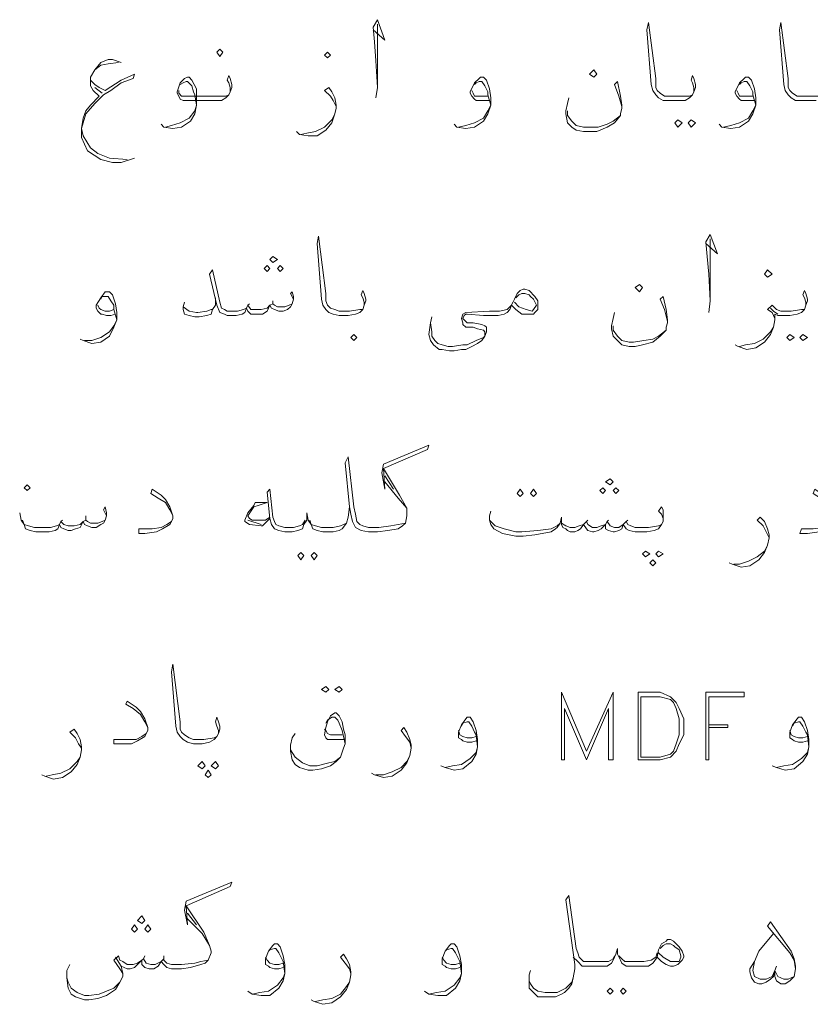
# Model space of a CAD drawing. Header units: metres. Extents: x 5.7 to 89.8, y 4 to 63.5.
# Tile 33 of 60: x 62.8 to 67.9, y 12.8 to 19.3. Entities that reach past the tile are written whole.
import ezdxf

# ---------------------------------------------------------------- set-up
doc = ezdxf.new("R2010")
doc.units = ezdxf.units.M
doc.header["$MEASUREMENT"] = 0
doc.layers.add('PDF7_textt', color=7, linetype='Continuous')

msp = doc.modelspace()

# ---------------------------------------------------------------- linework, layer by layer
at = {"layer": 'PDF7_textt', "lineweight": 20}
for points in [[(65.062, 19.1918), (65.139, 19.1244), (65.0909, 19.2592), (65.062, 19.211), (65.0716, 19.1147), (65.0812, 18.9895), (65.0909, 18.8162), (65.0812, 18.7487)], [(65.0909, 18.8162), (65.0909, 18.9414), (65.0909, 19.134), (65.0909, 19.2303)], [(67.1616, 18.7873), (67.1616, 18.8162), (67.1519, 18.845), (67.1423, 18.8643), (67.1519, 18.8932), (67.1616, 18.8739), (67.1712, 18.8354), (67.1712, 18.8162), (67.1616, 18.7873), (67.1519, 18.768), (67.1327, 18.7487), (67.1038, 18.7295), (67.0556, 18.7295), (66.9978, 18.7295), (66.9593, 18.7295), (66.9304, 18.7487), (66.9112, 18.768), (66.8919, 18.7969), (66.8823, 18.8354), (66.8534, 19.1918), (66.863, 19.2399), (66.9112, 18.8739), (66.9112, 18.8162), (66.9208, 18.7969), (66.9401, 18.7776), (66.9689, 18.7584), (66.9978, 18.7584), (67.0653, 18.7584), (67.1327, 18.7584), (67.1519, 18.768)], [(67.9802, 18.7584), (67.9032, 18.7584), (67.8646, 18.7584), (67.8358, 18.7584), (67.8069, 18.7776), (67.7876, 18.7969), (67.778, 18.8162), (67.778, 18.8739), (67.7298, 19.2399), (67.7202, 19.1918), (67.7491, 18.8354), (67.7587, 18.7969), (67.778, 18.768), (67.7972, 18.7487), (67.8261, 18.7295), (67.8646, 18.7295), (67.8935, 18.7295), (67.961, 18.7295)], [(63.415, 18.9799), (63.3572, 18.9991), (63.3284, 18.9991), (63.2802, 18.9799), (63.2417, 18.9317), (63.2128, 18.8836), (63.2128, 18.845), (63.2128, 18.8258), (63.232, 18.7969), (63.2706, 18.7584), (63.2128, 18.7006), (63.1839, 18.6621), (63.1646, 18.6139), (63.155, 18.5465), (63.155, 18.4887), (63.1935, 18.402), (63.2802, 18.3442), (63.3572, 18.325), (63.415, 18.325), (63.5017, 18.3539)], [(63.2128, 18.8836), (63.2417, 18.9317), (63.2802, 18.9606), (63.3284, 18.9703), (63.3958, 18.9799)], [(63.4536, 18.3442), (63.338, 18.3539), (63.2609, 18.3828), (63.2128, 18.4213), (63.1646, 18.4983), (63.155, 18.5465), (63.1839, 18.6428), (63.2417, 18.7102), (63.2995, 18.768), (63.3476, 18.7969), (63.415, 18.845), (63.4921, 18.8739), (63.5017, 18.9028), (63.415, 18.8643), (63.3091, 18.7969), (63.2706, 18.8162), (63.2417, 18.8354), (63.2128, 18.8643)], [(64.1277, 18.7873), (64.1277, 18.8162), (64.1181, 18.845), (64.1085, 18.8643), (64.1181, 18.8932), (64.1277, 18.8739), (64.1374, 18.8354), (64.1374, 18.8162), (64.1277, 18.7873), (64.1181, 18.768), (64.0988, 18.7487), (64.07, 18.7295), (64.0218, 18.7295), (63.964, 18.7295), (63.8484, 18.7295), (63.8195, 18.7295), (63.8003, 18.7391), (63.7906, 18.7584), (63.781, 18.7776), (63.781, 18.7873), (63.8003, 18.845), (63.8292, 18.8739), (63.8484, 18.8836), (63.8581, 18.8836), (63.8773, 18.8643), (63.9062, 18.8065), (63.9062, 18.7487), (63.9062, 18.7006), (63.8966, 18.6428), (63.8677, 18.5946), (63.8099, 18.5561), (63.7521, 18.5465), (63.6943, 18.5561), (63.6751, 18.5754)], [(65.8228, 18.7295), (65.7939, 18.7295), (65.765, 18.7295), (65.7362, 18.7295), (65.7265, 18.7391), (65.7073, 18.7584), (65.6976, 18.7776), (65.6976, 18.7873), (65.7265, 18.845), (65.7554, 18.8739), (65.765, 18.8836), (65.7843, 18.8836), (65.8036, 18.8643), (65.8228, 18.8065), (65.8325, 18.7487), (65.8325, 18.7006), (65.8132, 18.6428), (65.7843, 18.5946), (65.7265, 18.5561), (65.6687, 18.5465), (65.6109, 18.5561), (65.5917, 18.5754)], [(67.5564, 18.7295), (67.5276, 18.7295), (67.4987, 18.7295), (67.4698, 18.7295), (67.4601, 18.7391), (67.4409, 18.7584), (67.4312, 18.7776), (67.4312, 18.7873), (67.4601, 18.845), (67.489, 18.8739), (67.4987, 18.8836), (67.5179, 18.8836), (67.5372, 18.8643), (67.5564, 18.8065), (67.5661, 18.7487), (67.5661, 18.7006), (67.5468, 18.6428), (67.5179, 18.5946), (67.4601, 18.5561), (67.4023, 18.5465), (67.3446, 18.5561), (67.3253, 18.5754)], [(63.2898, 18.7776), (63.2417, 18.8162)], [(63.8003, 18.8354), (63.8195, 18.845), (63.8388, 18.8547), (63.8484, 18.8547), (63.8773, 18.8258), (63.887, 18.7873), (63.8966, 18.768), (63.9062, 18.7006), (63.8966, 18.6621), (63.8581, 18.6139), (63.8003, 18.585), (63.7425, 18.5657), (63.704, 18.5561)], [(64.8212, 18.6909), (64.8019, 18.7295), (64.7827, 18.7584), (64.7441, 18.7969), (64.773, 18.8162), (64.7923, 18.7873), (64.8116, 18.7487), (64.8212, 18.7006), (64.8212, 18.6813), (64.8116, 18.6428), (64.7923, 18.585), (64.7538, 18.5368), (64.696, 18.4983), (64.6382, 18.4983), (64.5804, 18.508), (64.5611, 18.5272)], [(65.7265, 18.8354), (65.7362, 18.845), (65.7554, 18.8547), (65.7747, 18.8547), (65.7939, 18.8258), (65.8132, 18.7873), (65.8132, 18.768), (65.8325, 18.7006), (65.8132, 18.6621), (65.7843, 18.6139), (65.7265, 18.585), (65.6687, 18.5657), (65.6206, 18.5561)], [(66.6896, 18.6909), (66.6704, 18.7584), (66.6415, 18.8354), (66.6607, 18.8547), (66.68, 18.7584), (66.6896, 18.7006), (66.6896, 18.6813), (66.68, 18.6428), (66.68, 18.6332), (66.6415, 18.585), (66.5933, 18.5561), (66.5259, 18.5272), (66.4778, 18.5272), (66.4392, 18.5272), (66.3911, 18.5368), (66.3622, 18.5561), (66.3333, 18.585), (66.3237, 18.6428), (66.3237, 18.6621), (66.3333, 18.7102), (66.3429, 18.7487)], [(67.4601, 18.8354), (67.4698, 18.845), (67.489, 18.8547), (67.5083, 18.8547), (67.5276, 18.8258), (67.5468, 18.7873), (67.5468, 18.768), (67.5661, 18.7006), (67.5468, 18.6621), (67.5179, 18.6139), (67.4601, 18.585), (67.4023, 18.5657), (67.3542, 18.5561)], [(63.7906, 18.7969), (63.7906, 18.7776), (63.8099, 18.7584), (63.8388, 18.7584), (63.964, 18.7584), (64.0314, 18.7584), (64.0988, 18.7584), (64.1181, 18.768)], [(65.8132, 18.7584), (65.7843, 18.7584), (65.7554, 18.7584), (65.7265, 18.7584), (65.7169, 18.7776), (65.7073, 18.7969)], [(67.5468, 18.7584), (67.5179, 18.7584), (67.489, 18.7584), (67.4601, 18.7584), (67.4505, 18.7776), (67.4409, 18.7969)], [(64.59, 18.508), (64.6286, 18.5176), (64.6863, 18.5272), (64.7441, 18.5561), (64.7923, 18.6043), (64.8116, 18.6428)], [(66.3333, 18.6621), (66.3333, 18.6332), (66.3622, 18.5946), (66.3911, 18.5657), (66.4392, 18.5561), (66.4681, 18.5561), (66.5355, 18.5561), (66.5933, 18.5754), (66.6319, 18.5946), (66.68, 18.6332)], [(67.2386, 17.7952), (67.3157, 17.7278), (67.2675, 17.853), (67.2386, 17.8049), (67.2482, 17.7086), (67.2579, 17.593), (67.2675, 17.4196), (67.2579, 17.3426)], [(65.0042, 17.3907), (65.0042, 17.41), (64.9945, 17.4389), (64.9849, 17.4582), (64.9945, 17.487), (65.0042, 17.4678), (65.0138, 17.4293), (65.0138, 17.4196), (65.0042, 17.3907), (64.9945, 17.3618), (64.9753, 17.3426), (64.9464, 17.3329), (64.8982, 17.3233), (64.8404, 17.3233), (64.8019, 17.3329), (64.773, 17.3426), (64.7538, 17.3618), (64.7345, 17.3907), (64.7249, 17.4293), (64.696, 17.7952), (64.7056, 17.8434), (64.7538, 17.4678), (64.7538, 17.4196), (64.7634, 17.3907), (64.7827, 17.3715), (64.8116, 17.3618), (64.8404, 17.3522), (64.9079, 17.3522), (64.9753, 17.3618), (64.9945, 17.3618)], [(67.2675, 17.4196), (67.2675, 17.5352), (67.2675, 17.7375), (67.2675, 17.8241)], [(64.5419, 17.4293), (64.5226, 17.4678), (64.5323, 17.4774), (64.5419, 17.4485), (64.5419, 17.4293), (64.5323, 17.4004), (64.5226, 17.3811), (64.5034, 17.3618), (64.4745, 17.3522), (64.4456, 17.3522), (64.4167, 17.3618), (64.3974, 17.3715), (64.3878, 17.3907), (64.3685, 17.3522), (64.3396, 17.3329), (64.3107, 17.3329), (64.2915, 17.3329), (64.2626, 17.3329), (64.2433, 17.3522), (64.2337, 17.3715), (64.2241, 17.3426), (64.2048, 17.3329), (64.1663, 17.3233), (64.1181, 17.3233), (64.1085, 17.3233), (64.0892, 17.3329), (64.0603, 17.3426), (64.0411, 17.3907), (63.9929, 17.593), (64.0122, 17.6219), (64.0603, 17.41), (64.07, 17.3715), (64.0892, 17.3618), (64.1085, 17.3522), (64.1181, 17.3522), (64.1759, 17.3522), (64.2144, 17.3618), (64.2337, 17.3715), (64.2433, 17.3907), (64.2626, 17.3618), (64.2915, 17.3618), (64.33, 17.3618), (64.3685, 17.3715), (64.3878, 17.3907), (64.407, 17.4004), (64.4167, 17.3907), (64.4359, 17.3811), (64.4841, 17.3811), (64.513, 17.3907), (64.5323, 17.4004)], [(63.3765, 17.3329), (63.3476, 17.3233), (63.3187, 17.3233), (63.2898, 17.3329), (63.2802, 17.3329), (63.2609, 17.3522), (63.2513, 17.3715), (63.2513, 17.3907), (63.2802, 17.4389), (63.3091, 17.4774), (63.3187, 17.4774), (63.338, 17.4774), (63.3572, 17.4582), (63.3765, 17.4004), (63.3861, 17.3426), (63.3861, 17.2944), (63.3669, 17.2463), (63.338, 17.1885), (63.2802, 17.15), (63.2224, 17.1403), (63.1646, 17.1596), (63.1454, 17.1692)], [(65.9962, 17.4389), (66.0155, 17.4582), (66.0347, 17.4678), (66.054, 17.4678), (66.0829, 17.4582), (66.0925, 17.4485), (66.1118, 17.4293), (66.131, 17.3907), (66.1118, 17.3618), (66.1021, 17.3522), (66.0636, 17.3618), (66.0155, 17.3811), (65.9866, 17.41)], [(67.8935, 17.3907), (67.8935, 17.41), (67.8839, 17.4389), (67.8743, 17.4582), (67.8839, 17.487), (67.8935, 17.4678), (67.9032, 17.4293), (67.9032, 17.4196), (67.8935, 17.3907), (67.8839, 17.3618), (67.8646, 17.3426), (67.8358, 17.3329), (67.7876, 17.3233), (67.7298, 17.3233), (67.7105, 17.3233), (67.6913, 17.3329), (67.6913, 17.2944), (67.6817, 17.2463), (67.6624, 17.1981), (67.6239, 17.15), (67.5661, 17.1114), (67.5083, 17.1018), (67.4505, 17.1211), (67.4312, 17.1307)], [(63.2802, 17.4293), (63.2898, 17.4485), (63.3091, 17.4485), (63.3284, 17.4485), (63.3476, 17.4196), (63.3669, 17.3907), (63.3669, 17.3618), (63.3861, 17.2944), (63.3669, 17.2559), (63.338, 17.2174), (63.2802, 17.1789), (63.2224, 17.1596), (63.1743, 17.1596)], [(64.0314, 17.4389), (64.0314, 17.3907), (64.0122, 17.3618), (64.0025, 17.3329), (63.9736, 17.3233), (63.9255, 17.3137), (63.8966, 17.3137), (63.8581, 17.3233), (63.8292, 17.3329), (63.8195, 17.3618), (63.8195, 17.3811), (63.8292, 17.41)], [(64.2529, 17.4004), (64.2433, 17.3907)], [(64.407, 17.4196), (64.407, 17.4004)], [(65.4376, 17.2752), (65.4472, 17.2174), (65.4472, 17.1885), (65.4665, 17.1596), (65.4857, 17.1403), (65.5146, 17.1307), (65.5532, 17.1211), (65.5821, 17.1211), (65.6495, 17.1307), (65.6784, 17.1307), (65.7362, 17.1596), (65.7843, 17.1789), (65.7939, 17.1885), (65.7939, 17.2077), (65.7939, 17.2174), (65.7843, 17.227), (65.7458, 17.2366), (65.7169, 17.2463), (65.6687, 17.2463), (65.6495, 17.2655), (65.6495, 17.2752), (65.6398, 17.3041), (65.6495, 17.3329), (65.6687, 17.3426), (65.8228, 17.3522), (65.8517, 17.3522), (65.8902, 17.3522), (65.9384, 17.3618), (65.9673, 17.3907), (65.9769, 17.41)], [(66.9882, 17.2848), (66.9689, 17.3618), (66.9401, 17.4293), (66.9593, 17.4485), (66.9786, 17.3618), (66.9882, 17.2944), (66.9882, 17.2752), (66.9786, 17.2463), (66.9786, 17.227), (66.9401, 17.1885), (66.8919, 17.15), (66.8245, 17.1307), (66.7763, 17.1211), (66.7378, 17.1211), (66.6896, 17.1307), (66.6607, 17.1596), (66.6319, 17.1885), (66.6222, 17.2366), (66.6222, 17.2559), (66.6319, 17.3041), (66.6415, 17.3426)], [(63.3669, 17.3618), (63.338, 17.3522), (63.3091, 17.3522), (63.2802, 17.3618), (63.2706, 17.3715), (63.2609, 17.3907)], [(63.8195, 17.3811), (63.8581, 17.3522), (63.9062, 17.3426), (63.9159, 17.3426), (63.9736, 17.3522), (64.0025, 17.3618), (64.0122, 17.3618)], [(65.9673, 17.3907), (65.9577, 17.3618), (65.9384, 17.3426), (65.9191, 17.3329), (65.8806, 17.3233), (65.8517, 17.3233), (65.7843, 17.3233), (65.6784, 17.3329), (65.6687, 17.3329), (65.6591, 17.3233), (65.6495, 17.3041), (65.6591, 17.2944), (65.6784, 17.2752), (65.7169, 17.2752), (65.7747, 17.2655), (65.7939, 17.2559), (65.8036, 17.2463), (65.8036, 17.2174), (65.7939, 17.1885), (65.7747, 17.1596), (65.7458, 17.1403), (65.7073, 17.1211), (65.6687, 17.1018), (65.6398, 17.1018), (65.5917, 17.0922), (65.5628, 17.0922), (65.5146, 17.1018), (65.4954, 17.1018), (65.4568, 17.1307), (65.4376, 17.1596), (65.428, 17.1981), (65.4376, 17.2752), (65.4472, 17.3137)], [(67.6913, 17.3041), (67.6817, 17.3233), (67.672, 17.3426), (67.6431, 17.3618), (67.672, 17.3907), (67.7009, 17.3618), (67.7298, 17.3522), (67.7972, 17.3522), (67.8646, 17.3618), (67.8839, 17.3618)], [(67.7105, 17.3329), (67.6817, 17.3522), (67.6624, 17.3715)], [(66.6319, 17.2559), (66.6319, 17.227), (66.6607, 17.1885), (66.6896, 17.1596), (66.7378, 17.15), (66.7667, 17.15), (66.8341, 17.1596), (66.8919, 17.1692), (66.9304, 17.1885), (66.9786, 17.227)], [(67.4601, 17.1211), (67.4987, 17.1307), (67.5564, 17.1403), (67.6142, 17.1692), (67.6624, 17.2174), (67.6817, 17.2463)], [(65.2739, 15.9653), (65.2257, 15.9557), (65.1775, 15.9461), (65.1005, 15.9364), (65.062, 15.9364), (65.0331, 15.9364), (64.9945, 15.9461), (64.9753, 15.9557), (64.956, 15.975), (64.9464, 16.0231), (64.9368, 16.0713), (64.8982, 16.3987), (64.879, 16.3602), (64.9079, 16.0713), (64.9175, 16.0231), (64.9271, 15.975), (64.9464, 15.9364), (64.9849, 15.9172), (65.0331, 15.9075), (65.062, 15.9075), (65.0909, 15.9075), (65.1583, 15.9172), (65.2257, 15.9268), (65.2546, 15.9461), (65.2739, 15.9653), (65.2835, 16.0135), (65.2835, 16.0231), (65.2835, 16.0616), (65.2353, 16.1483), (65.1294, 16.3217), (65.4183, 16.4469), (65.428, 16.4758), (65.1294, 16.3506), (65.1198, 16.2928), (65.139, 16.1868), (65.1294, 16.3217)], [(65.139, 16.2735), (65.1968, 16.1868)], [(63.7521, 16.0135), (63.7329, 16.052), (63.704, 16.1002), (63.6558, 16.129), (63.6077, 16.1579), (63.6173, 16.1868), (63.6751, 16.1483), (63.704, 16.1194), (63.7329, 16.0713), (63.7521, 16.0135), (63.7521, 15.9942), (63.7425, 15.975), (63.7329, 15.9557), (63.6847, 15.9268), (63.6462, 15.9075), (63.5691, 15.8979), (63.5306, 15.8979), (63.5306, 15.9268), (63.6173, 15.9268), (63.6751, 15.9364), (63.7136, 15.9557), (63.7425, 15.975)], [(64.9079, 16.0713), (64.8982, 16.0038), (64.8886, 15.9653), (64.8597, 15.9268), (64.8404, 15.9172), (64.8019, 15.9075), (64.773, 15.9075), (64.7345, 15.9075), (64.696, 15.9172), (64.6671, 15.9268), (64.6575, 15.9557), (64.6382, 15.9846), (64.6286, 16.0327), (64.6286, 15.9846), (64.6093, 15.9557), (64.5997, 15.9268), (64.5708, 15.9172), (64.5323, 15.9075), (64.4841, 15.9075), (64.4456, 15.9172), (64.4167, 15.9268), (64.3974, 15.9557), (64.3878, 15.9942), (64.3685, 16.1676), (64.3878, 16.1868), (64.407, 16.0038), (64.4167, 15.975), (64.4263, 15.9557), (64.4456, 15.9461), (64.4841, 15.9364), (64.5419, 15.9364), (64.5804, 15.9461), (64.5997, 15.9557), (64.6189, 15.9846)], [(65.139, 16.235), (65.2257, 16.129), (65.2835, 16.0616)], [(68.0862, 16.0135), (68.0573, 16.052), (68.0284, 16.1002), (67.9899, 16.129), (67.9417, 16.1579), (67.9513, 16.1868), (68.0091, 16.1483), (68.038, 16.1194), (68.0669, 16.0713), (68.0862, 16.0135), (68.0862, 15.9942), (68.0765, 15.975), (68.0573, 15.9557), (68.0187, 15.9268), (67.9802, 15.9075), (67.9032, 15.8979), (67.855, 15.8979), (67.8646, 15.9268), (67.9417, 15.9268), (68.0091, 15.9364), (68.0476, 15.9557), (68.0765, 15.975)], [(63.3187, 16.0135), (63.2995, 16.052), (63.3091, 16.0713), (63.3187, 16.0327), (63.3187, 16.0135), (63.3091, 15.9846), (63.2995, 15.9653), (63.2802, 15.9557), (63.2513, 15.9364), (63.2224, 15.9364), (63.1935, 15.9461), (63.1743, 15.9557), (63.1646, 15.975), (63.1454, 15.9364), (63.1165, 15.9268), (63.0876, 15.9172), (63.0683, 15.9172), (63.0394, 15.9268), (63.0202, 15.9364), (63.0105, 15.9557), (63.0009, 15.9268), (62.9816, 15.9172), (62.9431, 15.9075), (62.8949, 15.9075), (62.8564, 15.9075), (62.8179, 15.9172), (62.789, 15.9268), (62.7794, 15.9557), (62.7601, 15.9846), (62.7505, 16.0327)], [(64.3878, 15.9942), (64.3396, 15.9461), (64.33, 15.9461), (64.2529, 15.9557), (64.2241, 15.975), (64.2241, 15.9846), (64.2433, 16.0327), (64.2818, 16.0809), (64.2915, 16.1002), (64.3107, 16.1002), (64.3685, 16.1002), (64.3107, 16.0809), (64.2818, 16.0713), (64.2433, 16.0135), (64.2529, 15.9942), (64.2722, 15.9846), (64.3589, 15.9846), (64.3878, 16.0038)], [(66.9593, 15.975), (66.9593, 15.9942), (66.9497, 16.0231), (66.9304, 16.0424), (66.9497, 16.0713), (66.9593, 16.052), (66.9593, 16.0135), (66.9593, 16.0038), (66.9593, 15.975), (66.9497, 15.9557), (66.9304, 15.9268), (66.9015, 15.9172), (66.8534, 15.9075), (66.7956, 15.9075), (66.7763, 15.9075), (66.7378, 15.9172), (66.7185, 15.9268), (66.6993, 15.9557), (66.6896, 15.9268), (66.6704, 15.9172), (66.6415, 15.9075), (66.6319, 15.9075), (66.603, 15.9172), (66.5837, 15.9268), (66.5837, 15.9557), (66.5548, 15.9268), (66.5355, 15.9172), (66.5066, 15.9075), (66.497, 15.9075), (66.4681, 15.9172), (66.4585, 15.9268), (66.4392, 15.9557), (66.42, 15.9268), (66.4007, 15.9172), (66.3814, 15.9075), (66.3622, 15.9075), (66.3525, 15.9075), (66.3333, 15.9172), (66.3237, 15.9268), (66.3044, 15.9364), (66.2948, 15.9557), (66.2948, 16.0038), (66.2851, 15.9653), (66.2659, 15.9364), (66.2562, 15.9268), (66.2273, 15.9075), (66.1214, 15.8883), (66.0443, 15.8786), (65.9962, 15.8786), (65.9095, 15.8979), (65.8517, 15.9268), (65.8325, 15.9557), (65.8228, 15.9846), (65.8228, 16.0135), (65.8325, 16.0424)], [(62.7697, 15.9846), (62.7794, 15.9557), (62.8083, 15.9461), (62.8468, 15.9364), (62.8949, 15.9364), (62.9527, 15.9364), (62.9913, 15.9461), (63.0105, 15.9557), (63.0202, 15.975), (63.0394, 15.9557), (63.0683, 15.9461), (63.1068, 15.9461), (63.1454, 15.9557), (63.1646, 15.975), (63.1839, 15.9846), (63.1935, 15.975), (63.2128, 15.9653), (63.2609, 15.9653), (63.2898, 15.975), (63.3091, 15.9846)], [(63.0298, 15.9846), (63.0202, 15.975)], [(63.1839, 16.0135), (63.1839, 15.9846)], [(64.33, 15.9557), (64.2433, 15.9846)], [(64.8886, 15.9653), (64.8693, 15.9557), (64.8501, 15.9461), (64.8019, 15.9364), (64.773, 15.9364), (64.7249, 15.9364), (64.6863, 15.9461), (64.6575, 15.9557), (64.6478, 15.9846)], [(65.8228, 15.9846), (65.8614, 15.9461), (65.9191, 15.9268), (65.9962, 15.9075), (66.0347, 15.9075), (66.1407, 15.9172), (66.2273, 15.9268), (66.2659, 15.9461), (66.2851, 15.9653)], [(66.4681, 15.9846), (66.4585, 15.975)], [(66.603, 15.9846), (66.5933, 15.975)], [(66.7282, 15.9846), (66.7185, 15.975)], [(67.6528, 15.869), (67.6335, 15.9075), (67.6142, 15.9461), (67.5757, 15.9846), (67.595, 16.0038), (67.6239, 15.975), (67.6431, 15.9268), (67.6528, 15.8883), (67.6528, 15.869), (67.6431, 15.8209), (67.6239, 15.7727), (67.5853, 15.7245), (67.5276, 15.686), (67.4698, 15.6764), (67.412, 15.6956), (67.3927, 15.7053)], [(66.2948, 15.9653), (66.3237, 15.9461), (66.3525, 15.9364), (66.3622, 15.9364), (66.3814, 15.9364), (66.4103, 15.9461), (66.4392, 15.9557), (66.4585, 15.975), (66.4681, 15.9557), (66.497, 15.9364), (66.5259, 15.9364), (66.5548, 15.9461), (66.5837, 15.9557), (66.5933, 15.975), (66.6126, 15.9461), (66.6415, 15.9364), (66.6704, 15.9364), (66.6993, 15.9557), (66.7185, 15.975), (66.7282, 15.9557), (66.7474, 15.9461), (66.7763, 15.9364), (66.7956, 15.9364), (66.863, 15.9364), (66.9304, 15.9461), (66.9497, 15.9557)], [(67.4216, 15.6956), (67.4601, 15.6956), (67.5179, 15.7149), (67.5757, 15.7438), (67.6239, 15.7823), (67.6431, 15.8209)], [(64.0507, 14.5881), (64.0507, 14.6073), (64.0411, 14.6362), (64.0314, 14.6651), (64.0411, 14.694), (64.0507, 14.6651), (64.0603, 14.6362), (64.0603, 14.617), (64.0507, 14.5881), (64.0411, 14.5688), (64.0218, 14.5495), (63.9929, 14.5303), (63.9447, 14.5206), (63.887, 14.5206), (63.8484, 14.5303), (63.8195, 14.5495), (63.8003, 14.5688), (63.781, 14.5977), (63.7714, 14.6362), (63.7425, 14.9926), (63.7521, 15.0407), (63.8003, 14.6651), (63.8003, 14.617), (63.8099, 14.5977), (63.8292, 14.5784), (63.8581, 14.5592), (63.887, 14.5495), (63.9544, 14.5495), (64.0218, 14.5592), (64.0411, 14.5688)], [(63.5884, 14.6266), (63.5691, 14.6651), (63.5402, 14.7133), (63.4921, 14.7518), (63.4439, 14.7807), (63.4536, 14.7999), (63.5113, 14.7614), (63.5402, 14.7325), (63.5691, 14.6844), (63.5884, 14.6266), (63.5884, 14.6073), (63.5788, 14.5881), (63.5691, 14.5688), (63.521, 14.5399), (63.4824, 14.5206), (63.4054, 14.5206), (63.3669, 14.5206), (63.3669, 14.5495), (63.4536, 14.5495), (63.5113, 14.5495), (63.5499, 14.5688), (63.5788, 14.5881)], [(64.8693, 14.5495), (64.7827, 14.5495), (64.7634, 14.5495), (64.7538, 14.5592), (64.7441, 14.5784), (64.7538, 14.6266), (64.7634, 14.6651), (64.7827, 14.7036), (64.8116, 14.7229), (64.8212, 14.7229), (64.8404, 14.7036), (64.8597, 14.6651), (64.8693, 14.617), (64.879, 14.5784), (64.879, 14.5206), (64.8693, 14.4917), (64.8501, 14.434), (64.8212, 14.4051), (64.7827, 14.3762), (64.7249, 14.3569), (64.6671, 14.3473), (64.6382, 14.3473), (64.5804, 14.3665), (64.5515, 14.3858), (64.5323, 14.4147), (64.5226, 14.4725), (64.5226, 14.4917), (64.5226, 14.511), (64.5323, 14.5592), (64.5515, 14.5881)], [(64.7538, 14.6555), (64.7634, 14.6747), (64.7923, 14.694), (64.8116, 14.694), (64.8308, 14.6747), (64.8404, 14.6555), (64.8597, 14.6073), (64.879, 14.5206)], [(65.7362, 14.5399), (65.7073, 14.5303), (65.6784, 14.5303), (65.6495, 14.5399), (65.6398, 14.5495), (65.6206, 14.5592), (65.6206, 14.5784), (65.6206, 14.5977), (65.6398, 14.6458), (65.6687, 14.6844), (65.6784, 14.694), (65.6976, 14.694), (65.7169, 14.6651), (65.7362, 14.6073), (65.7458, 14.5495), (65.7458, 14.5014), (65.7362, 14.4532), (65.7073, 14.4051), (65.6495, 14.3569), (65.5917, 14.3473), (65.5339, 14.3665), (65.505, 14.3762)], [(67.9032, 14.5399), (67.8743, 14.5303), (67.8454, 14.5303), (67.8165, 14.5399), (67.8069, 14.5495), (67.7876, 14.5592), (67.7876, 14.5784), (67.7876, 14.5977), (67.8069, 14.6458), (67.8358, 14.6844), (67.8454, 14.694), (67.8646, 14.694), (67.8839, 14.6651), (67.9032, 14.6073), (67.9128, 14.5495), (67.9128, 14.5014), (67.9032, 14.4532), (67.8743, 14.4051), (67.8165, 14.3569), (67.7587, 14.3473), (67.7009, 14.3665), (67.672, 14.3762)], [(65.3124, 14.4917), (65.3027, 14.5303), (65.2739, 14.5688), (65.245, 14.6073), (65.2642, 14.6266), (65.2835, 14.5977), (65.3027, 14.5495), (65.3124, 14.511), (65.3124, 14.4917), (65.3027, 14.4436), (65.2835, 14.3954), (65.245, 14.3473), (65.1872, 14.3088), (65.1294, 14.2991), (65.0716, 14.3184), (65.0523, 14.328)], [(65.6398, 14.6362), (65.6495, 14.6555), (65.6784, 14.6651), (65.688, 14.6651), (65.7073, 14.6362), (65.7265, 14.5977), (65.7362, 14.5784), (65.7458, 14.5014), (65.7362, 14.4629), (65.6976, 14.4243), (65.6398, 14.3858), (65.5821, 14.3762), (65.5339, 14.3665)], [(67.2579, 14.6458), (67.3831, 14.6458), (67.3831, 14.6266), (67.2579, 14.6266)], [(67.8069, 14.6362), (67.8165, 14.6555), (67.8454, 14.6651), (67.855, 14.6651), (67.8743, 14.6362), (67.8935, 14.5977), (67.9032, 14.5784), (67.9128, 14.5014), (67.9032, 14.4629), (67.8646, 14.4243), (67.8069, 14.3858), (67.7491, 14.3762), (67.7009, 14.3665)], [(63.155, 14.4917), (63.1357, 14.5206), (63.1165, 14.5592), (63.0779, 14.5977), (63.1068, 14.617), (63.1261, 14.5881), (63.1454, 14.5495), (63.155, 14.5014), (63.155, 14.4821), (63.1454, 14.434), (63.1261, 14.3858), (63.0876, 14.3376), (63.0298, 14.2991), (62.972, 14.2895), (62.9142, 14.3088), (62.8949, 14.3184)], [(64.8597, 14.5784), (64.7827, 14.5784), (64.7634, 14.5881), (64.7538, 14.6073), (64.7441, 14.617)], [(65.7362, 14.5688), (65.7073, 14.5592), (65.6784, 14.5592), (65.6495, 14.5688), (65.6302, 14.5784), (65.6206, 14.6073)], [(67.9032, 14.5688), (67.8743, 14.5592), (67.8454, 14.5592), (67.8165, 14.5688), (67.7972, 14.5784), (67.7876, 14.6073)], [(64.8501, 14.434), (64.8116, 14.4051), (64.773, 14.3954), (64.696, 14.3762), (64.6478, 14.3762), (64.5997, 14.3954), (64.5515, 14.434), (64.5226, 14.4821), (64.5226, 14.511)], [(62.9238, 14.3088), (62.9624, 14.3184), (63.0202, 14.328), (63.0779, 14.3569), (63.1261, 14.4051), (63.1454, 14.434)], [(65.0812, 14.3184), (65.1294, 14.3184), (65.1872, 14.3376), (65.245, 14.3665), (65.2835, 14.4051), (65.3027, 14.4436)], [(63.3765, 13.1241), (63.415, 13.0663), (63.4536, 13.0471), (63.4728, 13.0471), (63.5017, 13.0567), (63.521, 13.076), (63.5499, 13.1049), (63.5499, 13.076), (63.5691, 13.0567), (63.598, 13.0471), (63.6269, 13.0471), (63.6558, 13.0663), (63.6751, 13.0952), (63.6943, 13.076), (63.7136, 13.0567), (63.7425, 13.0471), (63.781, 13.0471), (63.8099, 13.0471), (63.8677, 13.0567), (63.9351, 13.076), (63.964, 13.0856), (63.9833, 13.1049), (64.0025, 13.153), (64.0025, 13.1626), (63.9929, 13.2012), (63.9544, 13.2878), (63.8388, 13.4612), (64.1277, 13.5864), (64.1374, 13.6153), (63.8388, 13.4901), (63.8292, 13.4323), (63.8484, 13.336), (63.8388, 13.4612)], [(66.6415, 13.1337), (66.6319, 13.1145), (66.603, 13.0952), (66.5644, 13.0952), (66.5163, 13.0952), (66.4778, 13.0952), (66.4392, 13.0952), (66.4296, 13.1049), (66.4103, 13.1241), (66.4007, 13.153), (66.3911, 13.1819), (66.3429, 13.5286), (66.3237, 13.4997), (66.3814, 13.076), (66.3814, 13.0471), (66.3718, 12.9893), (66.3622, 12.9508), (66.3429, 12.9219), (66.314, 12.893), (66.2948, 12.8833), (66.2562, 12.8641), (66.2273, 12.8641), (66.1696, 12.8641), (66.1407, 12.8641), (66.1118, 12.893), (66.0925, 12.9122), (66.0829, 12.9219), (66.0829, 12.9508), (66.0829, 12.97), (66.0829, 13.0085), (66.0925, 13.0374)], [(63.8484, 13.4131), (63.9062, 13.336)], [(63.8484, 13.3745), (63.9447, 13.2782), (63.9929, 13.2012)], [(67.7009, 13.0663), (67.6913, 13.0374), (67.6913, 12.9989), (67.7009, 12.97), (67.7298, 12.9508), (67.7587, 12.9508), (67.7876, 12.97), (67.8165, 12.9989), (67.8261, 13.0471), (67.8261, 13.0663), (67.8165, 13.1145), (67.7972, 13.1626), (67.6624, 13.3553), (67.6431, 13.3264), (67.7876, 13.153), (67.8165, 13.1049), (67.8261, 13.0471)], [(67.8165, 12.9989), (67.778, 12.9796), (67.7491, 12.9796), (67.7105, 12.9989), (67.6913, 13.0374), (67.6817, 12.9989), (67.6624, 12.9796), (67.6335, 12.9604), (67.6046, 12.9508), (67.5853, 12.9508), (67.5564, 12.9604), (67.5372, 12.9893), (67.5276, 13.0278), (67.5276, 13.0471), (67.5564, 13.0952), (67.5853, 13.1626), (67.6817, 13.2782)], [(64.4745, 13.0567), (64.4456, 13.0471), (64.4167, 13.0471), (64.3878, 13.0567), (64.3782, 13.0663), (64.3589, 13.076), (64.3589, 13.1049), (64.3589, 13.1145), (64.3782, 13.1626), (64.407, 13.2012), (64.4167, 13.2108), (64.4359, 13.2108), (64.4552, 13.1915), (64.4745, 13.1337), (64.4841, 13.076), (64.4841, 13.0182), (64.4745, 12.97), (64.4456, 12.9219), (64.3878, 12.8737), (64.33, 12.8737), (64.2722, 12.8833), (64.2433, 12.9026)], [(65.6302, 13.0567), (65.6013, 13.0471), (65.5724, 13.0471), (65.5435, 13.0567), (65.5339, 13.0663), (65.5146, 13.076), (65.5146, 13.1049), (65.5146, 13.1145), (65.5339, 13.1626), (65.5628, 13.2012), (65.5724, 13.2108), (65.5917, 13.2108), (65.6109, 13.1915), (65.6302, 13.1337), (65.6398, 13.076), (65.6398, 13.0182), (65.6302, 12.97), (65.6013, 12.9219), (65.5435, 12.8737), (65.4857, 12.8737), (65.428, 12.8833), (65.3991, 12.9026)], [(66.9401, 13.1819), (66.9593, 13.2012), (66.9786, 13.2108), (67.0075, 13.2108), (67.0267, 13.2012), (67.0364, 13.1915), (67.0653, 13.1723), (67.0749, 13.1337), (67.0749, 13.1241), (67.0653, 13.0952), (67.046, 13.0952), (67.0075, 13.0952), (66.9593, 13.1241), (66.9304, 13.153)], [(64.3782, 13.1626), (64.3878, 13.1723), (64.4167, 13.1819), (64.4263, 13.1819), (64.4456, 13.153), (64.4648, 13.1145), (64.4745, 13.0952), (64.4841, 13.0182), (64.4745, 12.9893), (64.4359, 12.9411), (64.3782, 12.9026), (64.3204, 12.893), (64.2722, 12.8833)], [(65.5339, 13.1626), (65.5435, 13.1723), (65.5724, 13.1819), (65.5821, 13.1819), (65.6013, 13.153), (65.6206, 13.1145), (65.6302, 13.0952), (65.6398, 13.0182), (65.6302, 12.9893), (65.5917, 12.9411), (65.5339, 12.9026), (65.4761, 12.893), (65.428, 12.8833)], [(66.9208, 13.1241), (66.9015, 13.0952), (66.8919, 13.0856), (66.863, 13.0663), (66.8341, 13.0663), (66.8052, 13.0663), (66.7571, 13.0663), (66.7185, 13.0663), (66.6896, 13.0856), (66.68, 13.1049), (66.6607, 13.1434), (66.6607, 13.1819), (66.6511, 13.1434), (66.6319, 13.1049), (66.6222, 13.0856), (66.5933, 13.0663), (66.5548, 13.0663), (66.5163, 13.0663), (66.4778, 13.0663), (66.4296, 13.0663), (66.4007, 13.0952), (66.3718, 13.1241)], [(66.6704, 13.1337), (66.6896, 13.1145), (66.7089, 13.0952), (66.7474, 13.0952), (66.8052, 13.0952), (66.8341, 13.0952), (66.8823, 13.1049), (66.9112, 13.1241), (66.9208, 13.153)], [(63.9833, 13.1049), (63.9351, 13.0952), (63.8966, 13.0856), (63.8099, 13.076), (63.781, 13.076), (63.7425, 13.076), (63.7136, 13.0856), (63.6943, 13.1049), (63.6943, 13.1145), (63.6751, 13.0952), (63.6365, 13.076), (63.6077, 13.076), (63.5788, 13.0856), (63.5595, 13.1145), (63.5499, 13.1049), (63.521, 13.0856), (63.4921, 13.076), (63.4536, 13.076), (63.4247, 13.0952), (63.4054, 13.1049), (63.3958, 13.1337), (63.3669, 13.1049), (63.4054, 13.0471), (63.4247, 13.0182)], [(63.5691, 13.1337), (63.5595, 13.1145)], [(63.6943, 13.1337), (63.6943, 13.1145)], [(64.4745, 13.0856), (64.4456, 13.076), (64.4167, 13.076), (64.3878, 13.0856), (64.3685, 13.1049), (64.3589, 13.1241)], [(64.9175, 13.0182), (64.9079, 13.0471), (64.879, 13.0856), (64.8501, 13.1241), (64.8693, 13.1434), (64.8886, 13.1145), (64.9079, 13.076), (64.9175, 13.0278), (64.9175, 13.0085), (64.9079, 12.9604), (64.8886, 12.9122), (64.8501, 12.8641), (64.7923, 12.8255), (64.7345, 12.8159), (64.6767, 12.8352), (64.6575, 12.8448)], [(65.6302, 13.0856), (65.6013, 13.076), (65.5724, 13.076), (65.5435, 13.0856), (65.5243, 13.1049), (65.5146, 13.1241)], [(67.6913, 13.0374), (67.672, 12.9989), (67.6335, 12.9796), (67.595, 12.9796), (67.5564, 12.9989), (67.5468, 13.0374), (67.5564, 13.0952)], [(63.415, 13.0663), (63.4247, 13.0182), (63.4247, 12.9989), (63.4054, 12.9604), (63.3765, 12.9122), (63.3187, 12.8737), (63.2609, 12.8544), (63.2031, 12.8448), (63.1743, 12.8448), (63.1165, 12.8641), (63.0876, 12.8833), (63.0683, 12.9219), (63.0587, 12.9893), (63.0587, 13.0374), (63.0779, 13.076)], [(63.0587, 12.9893), (63.0683, 12.9604), (63.0876, 12.9219), (63.1261, 12.893), (63.1743, 12.8737), (63.2031, 12.8737), (63.2706, 12.8833), (63.3187, 12.9026), (63.3669, 12.9219), (63.4054, 12.9604)], [(64.6863, 12.8352), (64.7345, 12.8448), (64.7923, 12.8544), (64.8501, 12.8833), (64.8886, 12.9315), (64.9079, 12.9604)], [(66.3718, 12.9893), (66.3622, 12.9604), (66.3237, 12.9219), (66.2659, 12.893), (66.2273, 12.893), (66.1888, 12.893), (66.1407, 12.9026), (66.1118, 12.9219), (66.0925, 12.9508), (66.0829, 12.97), (66.0829, 12.9893)]]:
    msp.add_lwpolyline(points, dxfattribs=at)
for points in [[(64.0603, 19.0184), (64.0796, 19.0473), (64.0603, 19.0666), (64.0411, 19.0473)], [(64.7634, 19.0088), (64.7827, 19.028), (64.7634, 19.0473), (64.7441, 19.028)], [(66.5066, 18.9317), (66.5259, 18.9028), (66.5066, 18.8836), (66.4778, 18.9028)], [(67.0556, 18.6043), (67.0845, 18.585), (67.0556, 18.5561), (67.0364, 18.585)], [(67.1423, 18.6043), (67.1712, 18.585), (67.1423, 18.5561), (67.123, 18.585)], [(64.407, 17.67), (64.4359, 17.6893), (64.407, 17.7086), (64.3878, 17.6893)], [(64.3685, 17.6123), (64.3878, 17.6315), (64.3685, 17.6508), (64.3493, 17.6315)], [(64.4552, 17.6123), (64.4745, 17.6315), (64.4552, 17.6508), (64.4359, 17.6315)], [(67.6431, 17.5737), (67.672, 17.593), (67.6431, 17.6219), (67.6239, 17.593)], [(65.9673, 17.3907), (65.9866, 17.4293), (66.0058, 17.4678), (66.0251, 17.487), (66.0443, 17.4967), (66.054, 17.4967), (66.0829, 17.487), (66.1214, 17.4485), (66.1407, 17.4196), (66.1407, 17.3907), (66.1407, 17.3618), (66.1214, 17.3426), (66.1118, 17.3329), (66.0829, 17.3329), (66.054, 17.3329), (66.0347, 17.3329), (65.9962, 17.3618)], [(66.8052, 17.5256), (66.8245, 17.5063), (66.8052, 17.4774), (66.7763, 17.5063)], [(64.9368, 17.1596), (64.956, 17.1789), (64.9368, 17.1981), (64.9175, 17.1789)], [(67.7876, 17.1981), (67.8165, 17.1789), (67.7876, 17.1596), (67.7683, 17.1789)], [(67.8743, 17.1981), (67.9032, 17.1789), (67.8743, 17.1596), (67.855, 17.1789)], [(66.6126, 16.2157), (66.6319, 16.235), (66.6126, 16.2543), (66.5837, 16.235)], [(62.7986, 16.2157), (62.8179, 16.1965), (62.7986, 16.1772), (62.7794, 16.1965)], [(66.0251, 16.1868), (66.0443, 16.1579), (66.0251, 16.1387), (66.0058, 16.1579)], [(66.1118, 16.1868), (66.131, 16.1579), (66.1118, 16.1387), (66.0925, 16.1579)], [(66.5644, 16.1579), (66.5837, 16.1772), (66.5644, 16.1965), (66.5452, 16.1772)], [(66.6511, 16.1579), (66.6704, 16.1772), (66.6511, 16.1965), (66.6319, 16.1772)], [(64.59, 15.7727), (64.6093, 15.7534), (64.59, 15.7245), (64.5708, 15.7534)], [(64.6767, 15.7727), (64.696, 15.7534), (64.6767, 15.7245), (64.6575, 15.7534)], [(66.8437, 15.7823), (66.8726, 15.7631), (66.8437, 15.7438), (66.8245, 15.7631)], [(66.8919, 15.7245), (66.9112, 15.7053), (66.8919, 15.686), (66.8726, 15.7053)], [(66.9304, 15.7823), (66.9593, 15.7631), (66.9304, 15.7438), (66.9112, 15.7631)], [(64.7538, 14.8577), (64.773, 14.877), (64.7538, 14.8963), (64.7249, 14.877)], [(64.8404, 14.8577), (64.8597, 14.877), (64.8404, 14.8963), (64.8116, 14.877)], [(66.6319, 14.8577), (66.4585, 14.4725), (66.2948, 14.8577), (66.2948, 14.4147), (66.314, 14.4147), (66.314, 14.7518), (66.4585, 14.4147), (66.603, 14.7518), (66.603, 14.4147), (66.6319, 14.4147)], [(66.7956, 14.4147), (66.9401, 14.4147), (67.0075, 14.434), (67.046, 14.4725), (67.0653, 14.5206), (67.0941, 14.5784), (67.0941, 14.6844), (67.0653, 14.7518), (67.046, 14.7903), (67.0075, 14.8288), (66.9401, 14.8577), (66.7956, 14.8577)], [(66.8148, 14.434), (66.9401, 14.434), (67.0075, 14.4532), (67.0267, 14.4725), (67.046, 14.5206), (67.0653, 14.5784), (67.0653, 14.6844), (67.046, 14.7518), (67.0267, 14.7903), (67.0075, 14.8096), (66.9401, 14.8288), (66.8148, 14.8288)], [(67.489, 14.8577), (67.2386, 14.8577), (67.2386, 14.4147), (67.2579, 14.4147), (67.2579, 14.8288), (67.489, 14.8288)], [(63.9447, 14.4051), (63.964, 14.3762), (63.9447, 14.3569), (63.9159, 14.3762)], [(64.0314, 14.4051), (64.0507, 14.3762), (64.0314, 14.3569), (64.0025, 14.3762)], [(63.9833, 14.3473), (64.0025, 14.3184), (63.9833, 14.2991), (63.964, 14.3184)], [(63.5499, 13.3456), (63.5691, 13.3649), (63.5499, 13.3938), (63.521, 13.3649)], [(63.5017, 13.2878), (63.521, 13.3071), (63.5017, 13.336), (63.4824, 13.3071)], [(63.5884, 13.2878), (63.6077, 13.3071), (63.5884, 13.336), (63.5691, 13.3071)], [(66.9208, 13.1241), (66.9304, 13.1723), (66.9497, 13.2108), (66.9786, 13.2301), (66.9882, 13.2397), (67.0075, 13.2397), (67.0267, 13.2301), (67.0653, 13.1915), (67.0845, 13.1626), (67.0941, 13.1337), (67.0941, 13.1241), (67.0845, 13.1049), (67.0653, 13.0856), (67.0556, 13.076), (67.0267, 13.0663), (67.0075, 13.0663), (66.9786, 13.076), (66.9497, 13.0952)], [(66.6126, 12.9219), (66.6319, 12.9026), (66.6126, 12.8833), (66.5933, 12.9026)], [(66.6993, 12.9219), (66.7185, 12.9026), (66.6993, 12.8833), (66.68, 12.9026)]]:
    msp.add_lwpolyline(points, close=True, dxfattribs=at)

doc.saveas('drawing.dxf')
